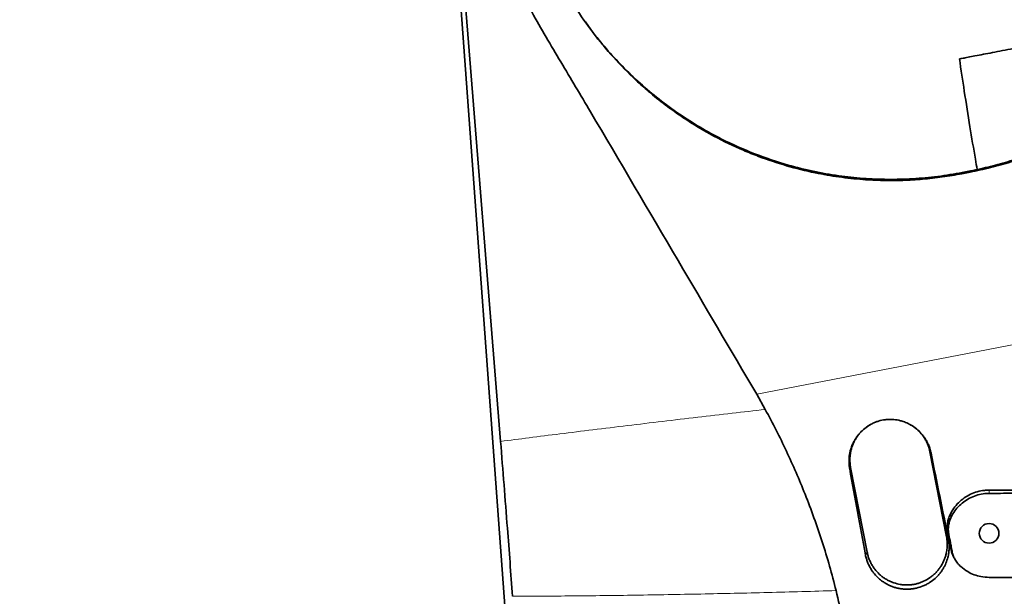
# Model space of a CAD drawing. Header units: millimetres. Extents: x 0 to 14900, y 0 to 10500.
# Tile 18 of 59: x 3455 to 3796, y 6183 to 6383. Entities that reach past the tile are written whole.
import ezdxf

# ---------------------------------------------------------------- set-up
doc = ezdxf.new("R2010")
doc.units = ezdxf.units.MM
doc.header["$LTSCALE"] = 25
doc.styles.add('SLDTEXTSTYLE0', font='TXT', dxfattribs={"width": 0.605})
doc.dimstyles.new('SLDDIMSTYLE0', dxfattribs={"dimtxt": 87.5, "dimasz": 87.5, "dimexe": 0, "dimexo": 0.0625, "dimgap": 21.875, "dimtad": 1, "dimdec": 0, "dimrnd": 1e-09, "dimzin": 12, "dimdsep": 46, "dimtxsty": 'SLDTEXTSTYLE0', "dimsah": 1, "dimcen": 0.09, "dimadec": 0, "dimazin": 3, "dimtfac": 1, "dimtofl": 0, "dimtmove": 0, "dimatfit": 3, "dimfxl": 1, "dimfrac": 2, "dimtolj": 1, "dimtzin": 12, "dimarcsym": 0})

# ---------------------------------------------------------------- blocks, each defined once
blk = doc.blocks.new('_D_5')
at = {"color": 7, "linetype": 'Continuous', "lineweight": 0}
for p, q in [((3807.99, 8065.25), (7066.98, 8065.25)), ((7029.48, 8065.25), (7029.48, 4545.24)), ((3838.89, 4545.24), (7066.98, 4545.24))]:
    blk.add_line(p, q, dxfattribs=at)
at = {"color": 7, "linetype": 'Continuous', "lineweight": 18}
for points in [[(7029.48, 8065.25), (7016.98, 7977.75), (7041.98, 7977.75)], [(7029.48, 4545.24), (7041.98, 4632.74), (7016.98, 4632.74)]]:
    blk.add_solid(points, dxfattribs=at)
at = {"color": 7, "linetype": 'Continuous', "lineweight": 18, "insert": (6916.69, 6171.57), "char_height": 87.5, "attachment_point": 1, "rotation": 90, "style": 'SLDTEXTSTYLE0'}
blk.add_mtext('3520', dxfattribs=at)

msp = doc.modelspace()

# ---------------------------------------------------------------- linework, layer by layer
at = {"color": 7, "linetype": 'Continuous', "lineweight": 35}
for p, q in [((3658.7876403, 5692.6610148), (3603.4063026, 6448.9229347)), ((3604.9127619, 6446.126803), (3621.6731112, 6237.1304583)), ((3784.5246484, 6330.9292004), (3781.6751885, 6330.3771293)), ((3781.5921364, 6329.9653306), (3784.4415963, 6330.5174017)), ((3713.4073777, 6248.1997779), (3710.4482171, 6253.4868141)), ((3776.2182097, 6204.0133176), (3770.4939398, 6233.4621331)), ((3743.0083787, 6228.1194812), (3748.7326485, 6198.6706657)), ((3779.0593715, 6196.3968159), (3779.3423499, 6195.930969))]:
    msp.add_line(p, q, dxfattribs=at)
at = {"color": 8, "linetype": 'Continuous', "lineweight": 18}
for p, q in [((3784.4415963, 6330.5174017), (3784.5246484, 6330.9292004)), ((3781.5921364, 6329.9653306), (3781.6751885, 6330.3771293)), ((3710.4482171, 6253.4868141), (3881.1604432, 6286.5616042)), ((3770.8720589, 6233.0890657), (3770.4939398, 6233.4621331)), ((3742.6687641, 6227.6510093), (3743.0083787, 6228.1194812)), ((3790.9943599, 6219.099277), (3790.9923585, 6220.2433282)), ((3777.8320917, 6210.8970986), (3777.4955514, 6211.7882649)), ((3777.0249233, 6204.9012208), (3776.677151, 6205.5168838)), ((3776.8571023, 6203.3829607), (3776.2182097, 6204.0133176)), ((3748.1327777, 6197.8431905), (3748.7326485, 6198.6706657)), ((3778.1524223, 6199.042302), (3777.822005, 6199.6271207))]:
    msp.add_line(p, q, dxfattribs=at)
at = {"color": 7, "linetype": 'Continuous', "lineweight": 35, "flags": 128}
msp.add_lwpolyline([(3820.9921511, 6189.9832973), (3805.9921191, 6189.9716533), (3798.4921034, 6189.9654298), (3790.9920879, 6189.9589387)], dxfattribs=at)
at = {"color": 7, "linetype": 'Continuous', "lineweight": 35}
msp.add_circle((3790.9923585, 6205.2433282), 3.4, dxfattribs=at)
at = {"color": 7, "linetype": 'Continuous', "lineweight": 18}
for centre, radius, start, end in [((3757.9923585, 5325.2433282), 2740.01, 5.0785834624, 154.8428782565), ((3757.9923585, 5325.2433282), 1846.69, 95.4176846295, 214.5812927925), ((2729.3307406, 5804.9272938), 1605.01, 2.1580845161, 57.8407629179)]:
    msp.add_arc(centre, radius, start, end, dxfattribs=at)
at = {"color": 7, "linetype": 'Continuous', "lineweight": 35}
for centre, major_axis, ratio, start_param, end_param in [((3756.0960673, 6177.4787517), (-70.6006257, 363.2018766), 0.0685544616, 4.7704399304, 4.8527660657), ((3791.1375736, 6184.2678991), (-70.6015556, 363.201696), 0.1072743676, 1.4302405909, 1.5125693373)]:
    msp.add_ellipse(centre, major_axis=major_axis, ratio=ratio, start_param=start_param, end_param=end_param, dxfattribs=at)
for points, knots in [([(3710.4482171, 6253.4868141), (3701.3548137, 6268.9400769), (3682.1383384, 6301.5964138), (3659.6024229, 6340.0663205), (3642.5662336, 6368.7346548), (3633.3585439, 6384.1021245), (3626.1739294, 6398.1207333), (3621.2073903, 6410.7566666), (3617.4665623, 6423.4214083), (3614.8379173, 6435.9987273), (3613.9833871, 6444.2770266), (3613.556119, 6448.4162043)], [0, 0, 0, 0, 0.245007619, 0.5177580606, 0.6092259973, 0.7006854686, 0.7624805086, 0.8243962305, 0.886196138, 0.9430976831, 1, 1, 1, 1]), ([(3784.4415963, 6330.5174017), (3786.8055624, 6331.0151987), (3791.5334845, 6332.0107906), (3800.0340471, 6334.4382153), (3809.4678938, 6337.8668911), (3818.007213, 6341.8660791), (3825.6566398, 6346.0481409), (3832.7919522, 6350.5190679), (3840.2571648, 6356.0298378), (3846.8396121, 6361.633136), (3852.3049029, 6366.9004694), (3856.8336855, 6371.7918618), (3861.6802583, 6377.5369508), (3866.9530566, 6384.6269786), (3872.5973091, 6393.6746871), (3876.6866093, 6401.6257238), (3879.9338437, 6409.0385359), (3882.4824362, 6415.7959452), (3884.8663244, 6423.5861214), (3886.7948341, 6431.5217244), (3887.6546671, 6436.902868), (3888.0845854, 6439.593451)], [0, 0, 0, 0, 0.0447515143, 0.0895028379, 0.1636770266, 0.2305072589, 0.2641284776, 0.3254234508, 0.3867191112, 0.4365044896, 0.4862901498, 0.5281563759, 0.5609054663, 0.6267533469, 0.6933652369, 0.7607515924, 0.7946401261, 0.8457313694, 0.8968231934, 0.948411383, 1, 1, 1, 1]), ([(3644.7068396, 6392.4438754), (3645.6288936, 6390.8901068), (3648.4050599, 6386.2119425), (3653.6419034, 6378.7216727), (3660.6946623, 6370.1909142), (3667.237177, 6363.550096), (3673.3094084, 6358.1366386), (3678.6961564, 6353.8065179), (3686.1921518, 6348.4671083), (3695.173565, 6343.0648964), (3704.0690113, 6338.7749602), (3712.4926404, 6335.3745285), (3720.7658753, 6332.6148489), (3730.0829733, 6330.3012062), (3738.9234365, 6328.7699355), (3746.7811485, 6327.9222202), (3754.1788928, 6327.5671683), (3761.0877773, 6327.6047241), (3767.9430826, 6328.0099102), (3774.7925495, 6328.7560266), (3779.3256051, 6329.5622289), (3781.5921364, 6329.9653306)], [0, 0, 0, 0, 0.0342060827, 0.1029893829, 0.1725938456, 0.2430391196, 0.2784773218, 0.3256833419, 0.3728892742, 0.4511578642, 0.5217107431, 0.5572148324, 0.6206081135, 0.6840008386, 0.7355407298, 0.7870803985, 0.8304550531, 0.8726845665, 0.9149140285, 0.957456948, 1, 1, 1, 1]), ([(3781.6751885, 6330.3771293), (3778.8448122, 6329.8844807), (3773.1708607, 6328.896886), (3764.5194124, 6328.1341391), (3755.8871555, 6327.9105636), (3747.3058107, 6328.2689485), (3738.7081563, 6329.1912813), (3730.0312597, 6330.7158197), (3720.228032, 6333.1441898), (3709.5338535, 6336.7451193), (3699.3953599, 6341.2802209), (3690.7998365, 6345.9841654), (3683.5531618, 6350.5885709), (3676.586024, 6355.6926228), (3669.9408242, 6361.287014), (3663.853567, 6367.1307016), (3658.2980182, 6373.2368901), (3654.0694494, 6378.3714219), (3651.80964, 6381.6183392), (3651.0858317, 6382.6583144)], [0, 0, 0, 0, 0.0573860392, 0.1150396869, 0.1734432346, 0.2300419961, 0.2868941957, 0.3466633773, 0.4067260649, 0.4897576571, 0.5735658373, 0.6305905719, 0.6878580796, 0.7474332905, 0.8057763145, 0.8643715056, 0.9191326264, 0.9740984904, 1, 1, 1, 1]), ([(3863.3662815, 6380.0444243), (3862.0493087, 6378.3339217), (3859.109323, 6374.5154275), (3854.0503842, 6368.9135722), (3848.204005, 6363.1189661), (3842.2827376, 6357.9785803), (3836.4206974, 6353.4631697), (3830.8424868, 6349.6153038), (3825.1029675, 6346.0832306), (3818.7353797, 6342.6014272), (3812.0546223, 6339.4379731), (3805.077193, 6336.6265408), (3798.3579764, 6334.3428803), (3791.5061293, 6332.3963918), (3786.8542755, 6331.4187826), (3784.5246484, 6330.9292004)], [0, 0, 0, 0, 0.0686138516, 0.1531722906, 0.2392540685, 0.3293466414, 0.401084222, 0.4730269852, 0.5432226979, 0.613612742, 0.7017379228, 0.7759489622, 0.8503918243, 0.9250769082, 1, 1, 1, 1]), ([(3829.8535663, 6379.2434991), (3829.8632055, 6379.2453573), (3829.8922331, 6379.2509533), (3829.0774659, 6379.0938825), (3827.460334, 6378.7821318), (3825.1092403, 6378.328888), (3822.1168457, 6377.7520142), (3818.7179572, 6377.0967765), (3814.9354957, 6376.3675936), (3811.0515828, 6375.6188529), (3807.0377351, 6374.8450633), (3803.1107913, 6374.0880272), (3799.2422097, 6373.342242), (3795.5663154, 6372.6336032), (3792.1131434, 6371.9679007), (3788.8482711, 6371.3384986), (3787.044686, 6370.9908035), (3786.0984039, 6370.8083793)], [0, 0, 0, 0, 0.0385061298, 0.1159574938, 0.1905369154, 0.2675029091, 0.3382990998, 0.4114482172, 0.477491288, 0.5456592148, 0.6083946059, 0.6729996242, 0.734996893, 0.798703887, 0.8624269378, 0.9278199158, 1, 1, 1, 1]), ([(3780.7243026, 6369.7730684), (3781.272322, 6366.0439379), (3782.4256835, 6358.1956109), (3784.2925556, 6346.589893), (3785.8004082, 6337.5452555), (3786.6708216, 6332.6201267), (3786.8772214, 6331.4522383)], [0, 0, 0, 0, 0.2917620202, 0.6140422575, 0.908478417, 1, 1, 1, 1]), ([(3786.0984039, 6370.8083793), (3785.2531642, 6370.6454339), (3783.5377693, 6370.3147401), (3781.8622958, 6369.9917424), (3780.8341939, 6369.7935449), (3780.7802731, 6369.78315), (3780.7546176, 6369.7782042)], [0, 0, 0, 0, 0.254023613, 0.515535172, 0.7694916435, 1, 1, 1, 1]), ([(3737.9633778, 6185.3846669), (3737.2258402, 6188.2273994), (3735.7494898, 6193.9177787), (3733.1737459, 6202.3363614), (3730.3413624, 6210.6587925), (3727.3100048, 6218.6665387), (3724.1132139, 6226.3690567), (3720.7683061, 6233.7690832), (3717.2193667, 6241.0659794), (3714.6785752, 6245.8208431), (3713.4073764, 6248.1997778)], [0, 0, 0, 0, 0.1292414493, 0.2587063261, 0.3879465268, 0.5173987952, 0.6376520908, 0.7580670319, 0.8789570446, 1, 1, 1, 1]), ([(3742.6687641, 6227.6510093), (3742.6062591, 6228.0575775), (3742.4808154, 6228.873535), (3742.4228852, 6230.1221858), (3742.4644924, 6231.3855041), (3742.6165753, 6232.6382733), (3742.8725216, 6233.8651077), (3743.2303873, 6235.0640014), (3743.695308, 6236.2430629), (3744.2588359, 6237.3716856), (3744.9105618, 6238.4374058), (3745.6468448, 6239.4392913), (3746.478063, 6240.3870095), (3747.6729034, 6241.5284756), (3749.0010307, 6242.5050261), (3750.4280578, 6243.2954074), (3751.540757, 6243.7907967), (3753.0527811, 6244.314191), (3754.6117437, 6244.6426276), (3756.1866565, 6244.7699852), (3757.7552518, 6244.7656942), (3759.3107336, 6244.5676334), (3761.0138334, 6244.1315677), (3762.5404157, 6243.5685608), (3763.9344695, 6242.8386799), (3765.4200943, 6241.8557415), (3766.6010636, 6240.8562054), (3767.6909724, 6239.6743735), (3768.4401961, 6238.7130838), (3769.1095592, 6237.6882103), (3769.6964002, 6236.6035952), (3770.1940504, 6235.4597105), (3770.5978186, 6234.2846499), (3770.7819953, 6233.4817089), (3770.8720589, 6233.0890657)], [0, 0, 0, 0, 0.02746719, 0.0551249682, 0.0833840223, 0.1118508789, 0.1393229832, 0.1669877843, 0.1952649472, 0.2237565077, 0.2509505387, 0.2783403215, 0.3063565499, 0.3345937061, 0.3879059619, 0.4149889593, 0.4424925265, 0.4683833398, 0.5207483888, 0.5472810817, 0.5728644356, 0.6245463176, 0.650693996, 0.6895361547, 0.7324825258, 0.7551856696, 0.8083170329, 0.8352651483, 0.8625826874, 0.8897333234, 0.917068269, 0.9449822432, 0.9730959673, 1, 1, 1, 1]), ([(3749.7636282, 6242.9081829), (3749.6149743, 6242.8257425), (3749.1159093, 6242.5489713), (3748.0125407, 6241.768177), (3746.828172, 6240.7226174), (3745.7955193, 6239.533741), (3745.0964553, 6238.5778743), (3744.4827561, 6237.5686682), (3743.9578797, 6236.5175872), (3743.5188518, 6235.4145388), (3743.1759801, 6234.281011), (3742.9308962, 6233.1260958), (3742.7832287, 6231.9602933), (3742.735463, 6230.7739144), (3742.7851948, 6229.4856052), (3742.9291186, 6228.6046376), (3743.0083787, 6228.1194812)], [0, 0, 0, 0, 0.0293839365, 0.0986485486, 0.2332475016, 0.3013830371, 0.3706342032, 0.4377813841, 0.5053986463, 0.5735586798, 0.6428370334, 0.7099307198, 0.7774944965, 0.8457848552, 0.9150724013, 1, 1, 1, 1]), ([(3770.4939398, 6233.4621331), (3770.4102858, 6233.8413333), (3770.1576274, 6234.9866248), (3769.5906267, 6236.4651294), (3768.8565224, 6237.8572098), (3768.0051177, 6239.181898), (3766.9911986, 6240.3982151), (3765.5451896, 6241.7261236), (3764.5389495, 6242.4869337), (3763.789887, 6242.8869527), (3763.7274755, 6242.9202821)], [0, 0, 0, 0, 0.0971515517, 0.2934250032, 0.3936581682, 0.4907603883, 0.6872030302, 0.7874798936, 0.9822929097, 1, 1, 1, 1]), ([(3621.6731112, 6237.1304583), (3622.0726862, 6232.117494), (3622.8720115, 6222.0893658), (3623.9563558, 6208.1037592), (3624.9398907, 6195.2035671), (3625.5261467, 6187.3372487), (3625.8191772, 6183.405397)], [0, 0, 0, 0, 0.279976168, 0.5600751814, 0.7801107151, 1, 1, 1, 1]), ([(3777.4955514, 6211.7882649), (3777.9006155, 6212.5275628), (3778.7107382, 6214.0061486), (3780.3717319, 6215.9317121), (3782.3129361, 6217.5619989), (3784.5016815, 6218.8474116), (3786.8738036, 6219.7338823), (3789.066127, 6220.1813543), (3790.4492461, 6220.2258543), (3790.9923585, 6220.2433282)], [0, 0, 0, 0, 0.1506059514, 0.3012098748, 0.4518373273, 0.6024635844, 0.7526730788, 0.9028815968, 1, 1, 1, 1]), ([(3777.8320917, 6210.8970986), (3778.2318862, 6211.6167854), (3779.0314954, 6213.056195), (3780.6655247, 6214.9242412), (3782.5689255, 6216.5021244), (3784.7163626, 6217.7482299), (3787.0480393, 6218.6095947), (3789.171806, 6219.0351986), (3790.4968885, 6219.0817866), (3790.9943599, 6219.099277)], [0, 0, 0, 0, 0.1510627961, 0.3021331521, 0.4531398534, 0.6041542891, 0.7563380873, 0.9085228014, 1, 1, 1, 1]), ([(3790.9923585, 6220.2433282), (3793.6528094, 6220.2433282), (3798.9737111, 6220.2433282), (3808.9736164, 6220.2433282), (3816.3133121, 6220.2433282), (3820.9923585, 6220.2433282)], [0, 0, 0, 0, 0.2660557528, 0.5321115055, 1, 1, 1, 1]), ([(3790.9943599, 6219.099277), (3793.6562362, 6219.1129107), (3798.9799886, 6219.1401783), (3808.9798485, 6219.1899552), (3816.3178379, 6219.2248945), (3820.9939463, 6219.2471594)], [0, 0, 0, 0, 0.26619154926, 0.53238309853, 1, 1, 1, 1]), ([(3776.677151, 6205.5168838), (3776.6311382, 6205.7856354), (3776.562037, 6206.1892422), (3776.5147365, 6206.7339081), (3776.4878314, 6207.2797113), (3776.4949208, 6207.8268315), (3776.5355016, 6208.3718467), (3776.5819589, 6208.7726509), (3776.6635003, 6209.2931353), (3776.8018974, 6209.9314909), (3777.0299192, 6210.6872486), (3777.2687765, 6211.3059041), (3777.4387063, 6211.6673527), (3777.4955514, 6211.7882649)], [0, 0, 0, 0, 0.1270762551, 0.1908410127, 0.2548205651, 0.3818969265, 0.4456617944, 0.509641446, 0.5699970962, 0.6912892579, 0.8138599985, 0.9377322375, 1, 1, 1, 1]), ([(3777.0249233, 6204.9012208), (3777.0008471, 6205.0354329), (3776.9526502, 6205.304106), (3776.9023155, 6205.711477), (3776.8683578, 6206.1217396), (3776.8476878, 6206.6591289), (3776.8638406, 6207.3237982), (3776.9335225, 6207.9677199), (3777.0383849, 6208.5850826), (3777.1739435, 6209.1771155), (3777.3926318, 6209.8774442), (3777.6189532, 6210.4503967), (3777.7786719, 6210.7851398), (3777.8320917, 6210.8970986)], [0, 0, 0, 0, 0.0664433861, 0.1330099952, 0.1999522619, 0.2670207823, 0.3950294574, 0.5235935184, 0.5822732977, 0.7001728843, 0.8192585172, 0.93954887, 1, 1, 1, 1]), ([(3777.822005, 6199.6271207), (3777.7265616, 6200.1181342), (3777.5356749, 6201.1001611), (3777.1540066, 6203.0636743), (3776.8678904, 6204.5356144), (3776.677151, 6205.5168838)], [0, 0, 0, 0, 0.25000918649, 0.50001837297, 1, 1, 1, 1]), ([(3778.1524223, 6199.042302), (3778.0576699, 6199.5340568), (3777.8681651, 6200.5175663), (3777.4921949, 6202.4705129), (3777.2112885, 6203.9317645), (3777.0249233, 6204.9012208)], [0, 0, 0, 0, 0.2518093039, 0.5036186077, 1, 1, 1, 1]), ([(3776.8571023, 6203.3829607), (3776.9297925, 6202.9615774), (3777.0757287, 6202.1155886), (3777.15451, 6200.8160475), (3777.1251521, 6199.4978831), (3776.954082, 6198.0056781), (3776.5714549, 6196.3102445), (3775.9950912, 6194.750774), (3775.3500281, 6193.4526534), (3774.7414734, 6192.4381871), (3774.0241234, 6191.4421), (3773.2167145, 6190.4996031), (3772.0451857, 6189.3476713), (3770.7329777, 6188.3489253), (3769.3135308, 6187.5273245), (3767.8289053, 6186.8284922), (3766.2606532, 6186.3201458), (3764.6481952, 6186.0134956), (3763.4191432, 6185.8866157), (3762.187799, 6185.8637178), (3760.9641874, 6185.9433316), (3759.7384928, 6186.1271294), (3758.5354072, 6186.4141834), (3757.3648283, 6186.800171), (3756.2357912, 6187.2801376), (3755.1394359, 6187.8594969), (3753.9268436, 6188.6387688), (3752.6001509, 6189.7041967), (3751.460185, 6190.8963396), (3750.3302212, 6192.3607065), (3749.51104, 6193.7366688), (3748.8544985, 6195.2471387), (3748.4262366, 6196.4917063), (3748.2350273, 6197.3722941), (3748.1327777, 6197.8431905)], [0, 0, 0, 0, 0.0278122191, 0.0558371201, 0.0845397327, 0.1134786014, 0.1533686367, 0.1972405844, 0.2211595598, 0.2474977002, 0.2740212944, 0.30083199, 0.3280360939, 0.3806771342, 0.4073964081, 0.4345041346, 0.4871952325, 0.5139391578, 0.5410720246, 0.5673871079, 0.593886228, 0.6206696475, 0.6478430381, 0.6741758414, 0.7006925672, 0.7274942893, 0.7546856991, 0.7942888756, 0.8378341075, 0.8615684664, 0.9145228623, 0.9413985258, 0.9686627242, 1, 1, 1, 1]), ([(3748.7326485, 6198.6706657), (3748.8255374, 6198.2524841), (3749.0121078, 6197.4125524), (3749.4415736, 6196.1791612), (3749.9845599, 6194.9714912), (3750.6199747, 6193.8607061), (3751.5470663, 6192.5303454), (3752.6075237, 6191.3558498), (3753.8039833, 6190.3297069), (3754.761628, 6189.6392609), (3755.7685406, 6189.0343314), (3756.8341799, 6188.5103119), (3758.3018472, 6187.9382274), (3759.8361671, 6187.5540684), (3761.399199, 6187.3665433), (3762.5824474, 6187.3256831), (3763.7612954, 6187.3849467), (3764.925621, 6187.5412293), (3766.0850066, 6187.7978227), (3767.2146963, 6188.1509317), (3768.6729567, 6188.7457413), (3770.0518323, 6189.5225952), (3771.3156736, 6190.4647652), (3772.1994467, 6191.2474479), (3773.0105403, 6192.0968403), (3773.7555309, 6193.0213162), (3774.6355132, 6194.3268598), (3775.3472317, 6195.7393292), (3775.8734796, 6197.2231835), (3776.2223537, 6198.5571474), (3776.4592985, 6200.1174142), (3776.4960792, 6201.694873), (3776.3944915, 6202.9991662), (3776.2720269, 6203.7037062), (3776.2182097, 6204.0133176)], [0, 0, 0, 0, 0.02921395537, 0.05867720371, 0.08893701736, 0.11947430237, 0.14585414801, 0.19951050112, 0.22685142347, 0.25332348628, 0.27998097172, 0.30692500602, 0.33426207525, 0.3873808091, 0.41427012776, 0.44159974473, 0.46807326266, 0.49473169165, 0.52167703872, 0.54901518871, 0.57539942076, 0.62906538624, 0.6564113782, 0.68287894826, 0.70953173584, 0.73647108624, 0.76380288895, 0.81687697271, 0.84381628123, 0.871147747, 0.91086434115, 0.9512160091, 0.97856178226, 1, 1, 1, 1]), ([(3779.0623292, 6196.394681), (3779.0072637, 6196.4874087), (3778.8860698, 6196.6914936), (3778.6541061, 6197.1318526), (3778.3809714, 6197.7253523), (3778.1101274, 6198.4670564), (3777.9299733, 6199.105265), (3777.8490692, 6199.4963082), (3777.822005, 6199.6271207)], [0, 0, 0, 0, 0.0929623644, 0.2046013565, 0.4289565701, 0.6556817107, 0.8848179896, 1, 1, 1, 1]), ([(3781.1456174, 6193.7381302), (3781.0456954, 6193.8306025), (3780.8456714, 6194.0157138), (3780.5603026, 6194.3098229), (3780.2860836, 6194.6159162), (3779.9436518, 6195.0333789), (3779.5519041, 6195.5768183), (3779.2149855, 6196.137481), (3778.9227158, 6196.6981109), (3778.6707106, 6197.2569669), (3778.4197227, 6197.9537417), (3778.2527686, 6198.5528068), (3778.1775733, 6198.9196137), (3778.1524223, 6199.042302)], [0, 0, 0, 0, 0.0659046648, 0.1319280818, 0.1983136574, 0.2648210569, 0.3932657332, 0.5222673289, 0.5811033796, 0.6993201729, 0.818735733, 0.9393713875, 1, 1, 1, 1]), ([(3790.9920879, 6189.9589387), (3790.0486811, 6190.0097201), (3788.2904272, 6190.104363), (3785.7896449, 6190.8417833), (3783.3661396, 6191.956207), (3781.928273, 6193.1100652), (3781.1456174, 6193.7381302)], [0, 0, 0, 0, 0.2621748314, 0.4886225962, 0.7216484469, 1, 1, 1, 1]), ([(3744.6018975, 6145.3822782), (3744.2995827, 6148.7236882), (3743.6940774, 6155.4161889), (3742.1812249, 6165.4367787), (3740.3193187, 6175.4477441), (3738.749288, 6182.0698414), (3737.9633773, 6185.3846669)], [0, 0, 0, 0, 0.2483443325, 0.4974081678, 0.7484174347, 1, 1, 1, 1])]:
    msp.add_open_spline(points, degree=3, knots=knots, dxfattribs=at)
at = {"color": 8, "linetype": 'Continuous', "lineweight": 18}
for points, knots in [([(3621.6731112, 6237.1304583), (3624.9574963, 6237.5522833), (3631.7227533, 6238.4211688), (3642.3890104, 6239.7632869), (3653.7312131, 6241.1682979), (3665.5831626, 6242.6112049), (3677.6983314, 6244.0616108), (3689.811008, 6245.4876191), (3701.6817612, 6246.8646647), (3709.5672263, 6247.762527), (3713.4073777, 6248.1997779)], [0, 0, 0, 0, 0.1151378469, 0.2371637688, 0.3650103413, 0.4964198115, 0.6279488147, 0.757290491, 0.8818026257, 1, 1, 1, 1]), ([(3625.8191772, 6183.405397), (3632.7038404, 6183.4416534), (3646.5670152, 6183.5146605), (3668.386909, 6183.7878287), (3690.9832495, 6184.1862117), (3714.1496579, 6184.7065553), (3730.055098, 6185.1594734), (3737.9633778, 6185.3846669)], [0, 0, 0, 0, 0.1978687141, 0.398434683, 0.600097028, 0.8011658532, 1, 1, 1, 1])]:
    msp.add_open_spline(points, degree=3, knots=knots, dxfattribs=at)

# ---------------------------------------------------------------- dimensions: what is measured, and where the dimension line sits
at = {"color": 7, "linetype": 'Continuous', "lineweight": 18}
dim = msp.add_linear_dim(base=(7029.4841952, 4545.2433282), p1=(3757.9923585, 8065.2533282), p2=(3788.8925321, 4545.2433282), angle=90, dimstyle='SLDDIMSTYLE0', dxfattribs=at)
dim.commit()
dim.dimension.update_dxf_attribs({"geometry": '_D_5', "text_midpoint": (7029.4841952, 6305.2483282), "dimtype": 160})

doc.saveas('drawing.dxf')
